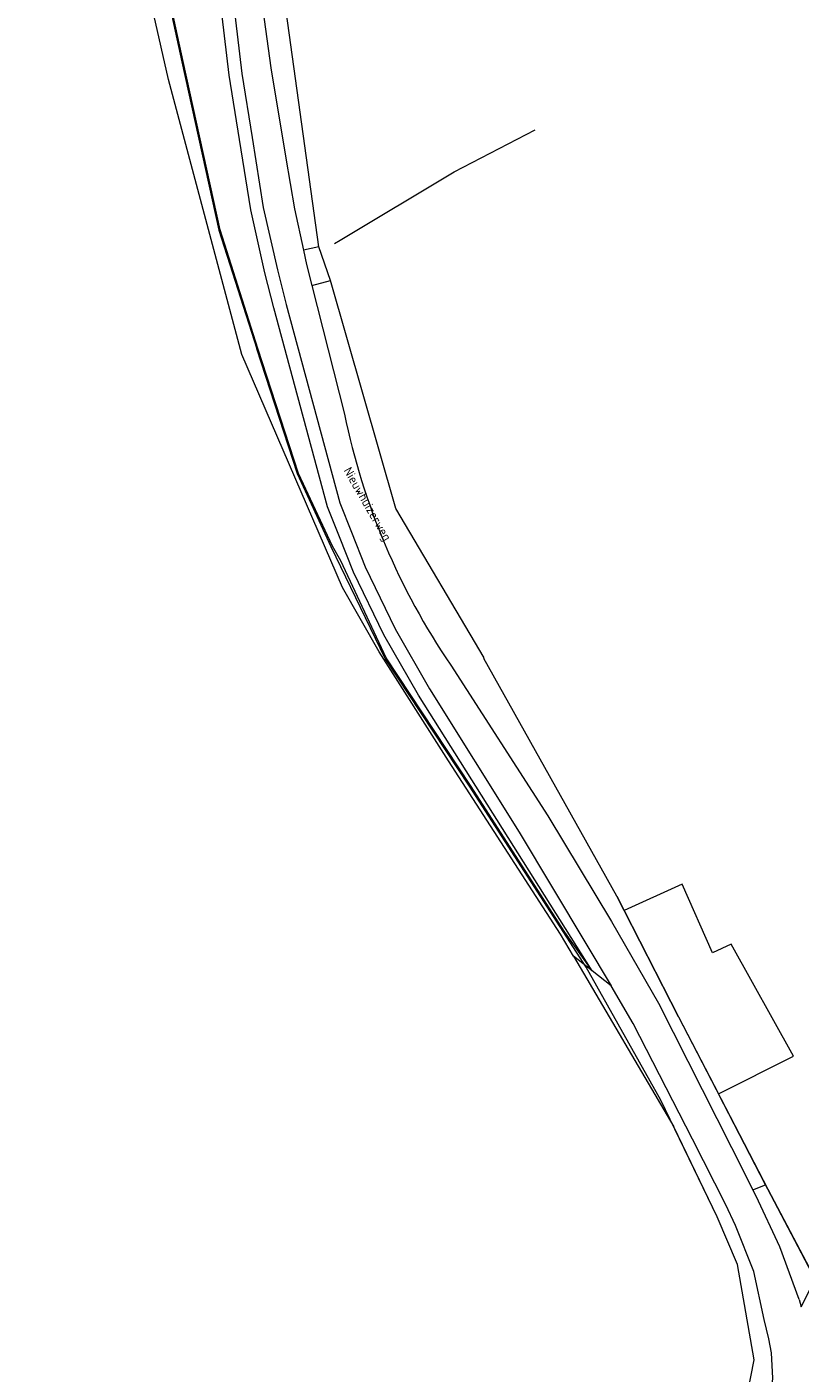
# Model space of a CAD drawing. Header units: metres. Extents: x 191562 to 192551, y 309453 to 310109.
# Tile 12 of 49: x 191746 to 191807, y 309869 to 309975. Entities that reach past the tile are written whole.
import ezdxf
from ezdxf.enums import TextEntityAlignment as Align

# ---------------------------------------------------------------- set-up
doc = ezdxf.new("R2010")
doc.units = ezdxf.units.M
for name, color, linetype, lineweight in [('B-WE-GR-BEPLANTING_CULTUUR_BOSPLANTSOEN-GV', 253, 'Continuous', 9), ('B-WE-GR-BEPLANTING_CULTUUR_HEESTERS-GV', 253, 'Continuous', 9), ('B-WE-GR-BOUWLAND-GV', 253, 'Continuous', 9), ('B-WE-GR-GRAS-GV', 253, 'Continuous', 9), ('B-WE-GR-GROENVOORZIENING-GV', 253, 'Continuous', 9), ('B-WE-GR-HAAG-G', 253, 'GR-HAAG1', 9), ('B-WE-GR-HAAG-GV', 253, 'Continuous', 9), ('B-WE-GW-TALUD_KRUIN-G', 253, 'Continuous', 9), ('B-WE-IE-TERREINAFSCHEIDING_KUNSTMATIG_HEKWERK-G', 253, 'IE-TERREINAFSCHEIDING-KUNSTMATIG', 9), ('B-WE-OG-TOPOGRAFIE-T18', 2, 'Continuous', 35), ('B-WE-OG-WEG-GV', 253, 'Continuous', 9), ('B-WE-VH-ONVERHARD_ZAND-GV', 253, 'Continuous', 9)]:
    doc.layers.add(name, color=color, linetype=linetype, lineweight=lineweight)
doc.styles.add('NLCS-ISO-M200-T18', font='NLCS-ISO.ttf', dxfattribs={"height": 0.36})
doc.linetypes.add('GR-HAAG1', pattern='A,6,[176,NLCS.SHX,S=0.125,R=0,X=0,Y=0],-2', length=8)
doc.linetypes.add('IE-TERREINAFSCHEIDING-KUNSTMATIG', pattern='A,4,[82,NLCS.SHX,S=0.75,R=90,X=0,Y=0],4,-2', length=10)

msp = doc.modelspace()

# ---------------------------------------------------------------- linework, layer by layer
at = {"layer": 'B-WE-GR-BEPLANTING_CULTUUR_BOSPLANTSOEN-GV'}
msp.add_lwpolyline([(191790.292, 309900.942), (191776.716, 309922.515), (191773.996, 309927.242), (191771.619, 309932.169), (191770.533, 309934.911), (191769.597, 309937.276), (191765.388, 309952.858), (191764.694, 309955.605), (191763.587, 309960.514), (191762.7, 309966.037), (191761.893, 309971.058), (191757.557, 310007.616)], dxfattribs=at)
at = {"layer": 'B-WE-GR-BEPLANTING_CULTUUR_HEESTERS-GV'}
for points in [[(191760.554, 310108.787), (191760.206, 310108.573), (191758.246, 310106.953), (191756.726, 310104.915), (191755.732, 310102.575), (191753.736, 310095.697), (191752.063, 310088.673), (191751.226, 310082.084), (191751.112, 310075.461), (191751.756, 310068.869), (191753.953, 310056.54), (191757.163, 310038.524), (191758.633, 310030.272), (191758.849, 310028.765), (191759.517, 310022.825), (191760.135, 310016.405), (191761.034, 310003.168), (191761.552, 309997.788), (191765.165, 309971.637), (191766.336, 309964.566), (191767.012, 309960.606), (191767.713, 309957.371)], [(191768.921, 309957.633), (191767.713, 309957.371), (191767.956, 309956.249), (191768.369, 309954.615), (191769.826, 309954.983)], [(191806.496, 309875.2), (191806.647, 309874.629), (191807.755, 309876.802), (191804.051, 309883.85), (191803.871, 309884.198)]]:
    msp.add_lwpolyline(points, dxfattribs=at)
at = {"layer": 'B-WE-GR-BOUWLAND-GV'}
for points in [[(191788.85, 309902.088), (191787.834, 309903.82), (191779.053, 309917.375), (191773.626, 309925.926), (191770.768, 309930.947), (191762.892, 309949.207), (191757.158, 309970.723), (191754.723, 309981.454), (191754.038, 309984.474), (191752.316, 309996.535), (191751.851, 310002.803), (191752.257, 310015.496), (191752.257, 310025.046)], [(191788.623, 309853.201), (191785.719, 309860.671), (191794.368, 309865.017), (191798.704, 309858.373), (191799.517, 309859.612), (191800.355, 309861.552), (191801.91, 309865.04), (191802.98, 309870.48), (191801.681, 309877.96), (191800.076, 309881.684), (191796.688, 309888.732)]]:
    msp.add_lwpolyline(points, dxfattribs=at)
at = {"layer": 'B-WE-GR-GRAS-GV'}
msp.add_lwpolyline([(191797.055, 309897.355), (191800.179, 309891.324), (191806.052, 309894.264), (191801.193, 309903.02), (191799.725, 309902.362), (191797.346, 309907.728), (191792.811, 309905.662)], dxfattribs=at)
at = {"layer": 'B-WE-GR-GROENVOORZIENING-GV'}
msp.add_lwpolyline([(191770.918, 309944.525, 0.0988832), (191779.234, 309924.887)], format="xyb", dxfattribs=at)
msp.add_lwpolyline([(191779.234, 309924.887), (191786.831, 309913.089), (191791.816, 309904.817), (191795.501, 309898.406), (191801.209, 309887.11), (191802.887, 309883.791), (191803.871, 309884.198)], dxfattribs=at)
at = {"layer": 'B-WE-GR-HAAG-G'}
for points in [[(191800.076, 309881.684), (191795.688, 309890.811), (191789.832, 309901.224), (191780.7, 309915.41), (191774.099, 309925.411), (191769.892, 309934.152), (191767.234, 309939.857), (191764.053, 309949.65)], [(191792.235, 309906.789), (191797.055, 309897.355), (191804.051, 309883.85)]]:
    msp.add_lwpolyline(points, dxfattribs=at)
at = {"layer": 'B-WE-GR-HAAG-GV'}
for points in [[(191768.369, 309954.615), (191770.918, 309944.525)], [(191797.055, 309897.355), (191792.811, 309905.662), (191792.235, 309906.789), (191781.821, 309925.401), (191781.853, 309925.443), (191774.927, 309937.137), (191769.826, 309954.983)], [(191803.871, 309884.198), (191800.179, 309891.324)]]:
    msp.add_lwpolyline(points, dxfattribs=at)
at = {"layer": 'B-WE-GW-TALUD_KRUIN-G'}
for points in [[(191768.921, 309957.633), (191764.168, 309991.921), (191762.124, 310010.43), (191761.631, 310017.997), (191761.418, 310024.847), (191760.931, 310029.961), (191759.8, 310036.804)], [(191769.826, 309954.983), (191768.921, 309957.633)]]:
    msp.add_lwpolyline(points, dxfattribs=at)
at = {"layer": 'B-WE-IE-TERREINAFSCHEIDING_KUNSTMATIG_HEKWERK-G'}
for points in [[(191752.606, 310106.433), (191752.638, 310106.207), (191752.084, 310102.876), (191749.918, 310095.044), (191747.077, 310084.205), (191746.073, 310077.415), (191746.975, 310064.873), (191748.754, 310055.372), (191750.81, 310043.832), (191751.861, 310037.228), (191753.038, 310027.385), (191752.921, 310019.996), (191752.846, 310015.232), (191752.612, 310002.148), (191752.899, 309997.404), (191755.206, 309985.935), (191758.2, 309972.124), (191761.093, 309958.946), (191764.053, 309949.65)], [(191770.129, 309957.895), (191770.571, 309958.159), (191779.5, 309963.498), (191785.838, 309966.789)], [(191804.051, 309883.85), (191809.28, 309873.9)]]:
    msp.add_lwpolyline(points, dxfattribs=at)
at = {"layer": 'B-WE-OG-WEG-GV'}
for points in [[(191790.292, 309900.942), (191788.176, 309903.981), (191780.783, 309915.465), (191774.186, 309925.46), (191770.633, 309933.034), (191769.983, 309934.194), (191767.327, 309939.894), (191764.148, 309949.68), (191761.19, 309958.972), (191758.298, 309972.146), (191755.304, 309985.955), (191752.998, 309997.417), (191752.712, 310002.15)], [(191798.982, 309856.862), (191800.152, 309857.979), (191801.808, 309860.386), (191802.936, 309863.081), (191803.507, 309864.524), (191803.9, 309865.798), (191804.17, 309866.674), (191804.323, 309867.502), (191804.451, 309869.052), (191804.331, 309871.022), (191804.129, 309872.133), (191803.765, 309873.637), (191802.949, 309877.408), (191801.52, 309880.993), (191800.768, 309882.623), (191798.145, 309887.762), (191793.522, 309896.82), (191791.78, 309899.759), (191790.292, 309900.942), (191788.85, 309902.088), (191796.688, 309888.732)]]:
    msp.add_lwpolyline(points, dxfattribs=at)
at = {"layer": 'B-WE-VH-ONVERHARD_ZAND-GV'}
for points in [[(191758.553, 310007.709), (191762.884, 309971.196), (191763.687, 309966.196), (191764.569, 309960.704), (191765.667, 309955.838), (191766.356, 309953.111), (191770.548, 309937.591), (191771.463, 309935.279), (191772.535, 309932.571), (191774.881, 309927.709), (191777.574, 309923.03), (191784.6, 309911.8), (191789.801, 309903.096), (191791.78, 309899.759)], [(191806.496, 309875.2), (191804.997, 309879.325), (191803.135, 309883.3), (191802.887, 309883.791)]]:
    msp.add_lwpolyline(points, dxfattribs=at)

# ---------------------------------------------------------------- texts
at = {"layer": 'B-WE-OG-TOPOGRAFIE-T18', "style": 'NLCS-ISO-M200-T18'}
msp.add_text('Nieuwhuizerweg', height=0.7, rotation=299.9, dxfattribs=at).set_placement((191772.643, 309937.446), align=Align.MIDDLE)

doc.saveas('drawing.dxf')
